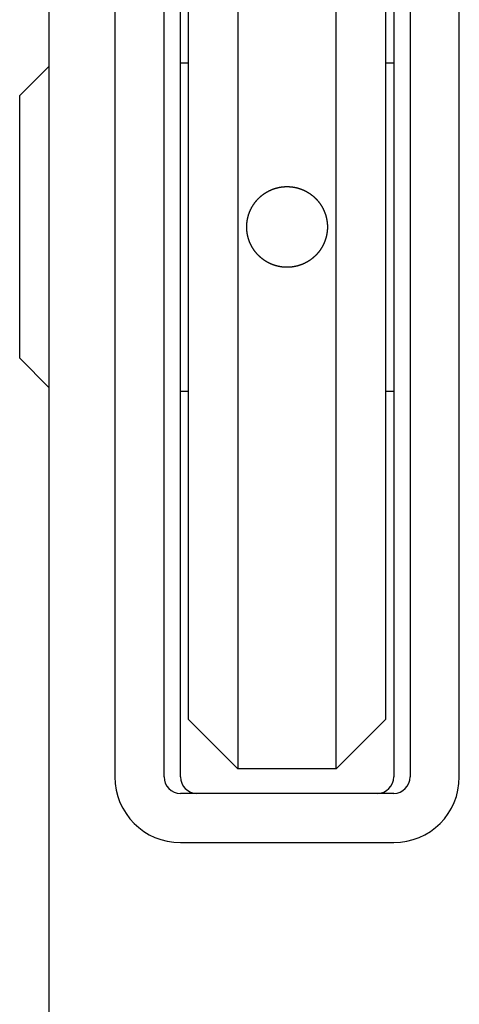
# Model space of a CAD drawing. Extents: x 1107 to 4046, y 937 to 3355.
# Tile 122 of 256: x 2081 to 2094, y 1237 to 1267. Entities that reach past the tile are written whole.
import ezdxf

# ---------------------------------------------------------------- set-up
doc = ezdxf.new("R2010")
doc.units = 0
doc.layers.add('KF_VIDA_L___C_TOP', color=7, linetype='CONTINUOUS')

# ---------------------------------------------------------------- blocks, each defined once
blk = doc.blocks.new('KF_VIDA_L___C_TOP')
at = {"layer": 'KF_VIDA_L___C_TOP'}
for p, q in [((-105, -311.5), (-105, -53.5)), ((-103, -139.5), (-103, -173)), ((-101.5, -173), (-101.5, -139.5)), ((-101, -173), (-101, -139.5)), ((-94.5, -139.5), (-94.5, -173)), ((-94, -139.5), (-94, -173)), ((-92.5, -173), (-92.5, -139.5)), ((-99.25, -139.75), (-99.25, -172.75)), ((-96.25, -172.75), (-96.25, -139.75)), ((-100.75, -171.25), (-100.75, -141.25)), ((-94.75, -141.25), (-94.75, -171.25)), ((-105.9, -152.25), (-105, -151.35)), ((-101, -151.25), (-100.75, -151.25)), ((-94.75, -151.25), (-94.5, -151.25)), ((-105.9, -160.25), (-105.9, -152.25)), ((-105.9, -160.25), (-105, -161.15)), ((-101, -161.25), (-100.75, -161.25)), ((-94.75, -161.25), (-94.5, -161.25)), ((-99.25, -172.75), (-100.75, -171.25)), ((-96.25, -172.75), (-94.75, -171.25)), ((-96.25, -172.75), (-99.25, -172.75)), ((-94.5, -173.5), (-101, -173.5)), ((-101, -175), (-94.5, -175))]:
    blk.add_line(p, q, dxfattribs=at)
for points in [[(-98.9795, -156.25, 0), (-98.9795, -156.244, 0), (-98.9794, -156.237, 0), (-98.9793, -156.231, 0), (-98.9792, -156.224, 0), (-98.9791, -156.218, 0), (-98.9789, -156.211, 0), (-98.9786, -156.205, 0), (-98.9784, -156.198, 0), (-98.978, -156.192, 0), (-98.9777, -156.185, 0), (-98.9773, -156.178, 0), (-98.9769, -156.172, 0), (-98.9765, -156.165, 0), (-98.976, -156.159, 0), (-98.9755, -156.152, 0), (-98.9749, -156.146, 0), (-98.9743, -156.139, 0), (-98.9737, -156.132, 0), (-98.973, -156.126, 0), (-98.9723, -156.119, 0), (-98.9716, -156.113, 0), (-98.9708, -156.106, 0), (-98.97, -156.099, 0), (-98.9691, -156.093, 0), (-98.9683, -156.086, 0), (-98.9673, -156.079, 0), (-98.9664, -156.073, 0), (-98.9654, -156.066, 0), (-98.9644, -156.06, 0), (-98.9633, -156.053, 0), (-98.9622, -156.046, 0), (-98.9611, -156.04, 0), (-98.9599, -156.033, 0), (-98.9587, -156.026, 0), (-98.9574, -156.02, 0), (-98.9561, -156.013, 0), (-98.9548, -156.007, 0), (-98.9535, -156, 0), (-98.9521, -155.993, 0), (-98.9506, -155.987, 0), (-98.9492, -155.98, 0), (-98.9477, -155.973, 0), (-98.9461, -155.967, 0), (-98.9446, -155.96, 0), (-98.9429, -155.954, 0), (-98.9413, -155.947, 0), (-98.9396, -155.94, 0), (-98.9379, -155.934, 0), (-98.9361, -155.927, 0), (-98.9343, -155.921, 0), (-98.9325, -155.914, 0), (-98.9306, -155.908, 0), (-98.9287, -155.901, 0), (-98.9268, -155.895, 0), (-98.9248, -155.888, 0), (-98.9228, -155.881, 0), (-98.9207, -155.875, 0), (-98.9187, -155.868, 0), (-98.9165, -155.862, 0), (-98.9144, -155.855, 0), (-98.9122, -155.849, 0), (-98.9099, -155.843, 0), (-98.9077, -155.836, 0), (-98.9054, -155.83, 0), (-98.903, -155.823, 0), (-98.9006, -155.817, 0), (-98.8982, -155.81, 0), (-98.8957, -155.804, 0), (-98.8933, -155.798, 0), (-98.8907, -155.791, 0), (-98.8882, -155.785, 0), (-98.8855, -155.779, 0), (-98.8829, -155.772, 0), (-98.8802, -155.766, 0), (-98.8775, -155.76, 0), (-98.8748, -155.753, 0), (-98.872, -155.747, 0), (-98.8692, -155.741, 0), (-98.8663, -155.735, 0), (-98.8634, -155.729, 0), (-98.8605, -155.722, 0), (-98.8575, -155.716, 0), (-98.8545, -155.71, 0), (-98.8515, -155.704, 0), (-98.8484, -155.698, 0), (-98.8453, -155.692, 0), (-98.8422, -155.686, 0), (-98.839, -155.68, 0), (-98.8358, -155.674, 0), (-98.8326, -155.668, 0), (-98.8293, -155.662, 0), (-98.8261, -155.656, 0), (-98.8227, -155.65, 0), (-98.8194, -155.644, 0), (-98.816, -155.638, 0), (-98.8126, -155.632, 0), (-98.8091, -155.626, 0), (-98.8057, -155.62, 0), (-98.8022, -155.614, 0), (-98.7986, -155.609, 0), (-98.7951, -155.603, 0), (-98.7915, -155.597, 0), (-98.7878, -155.591, 0), (-98.7842, -155.586, 0), (-98.7805, -155.58, 0), (-98.7768, -155.574, 0), (-98.7731, -155.569, 0), (-98.7693, -155.563, 0), (-98.7655, -155.558, 0), (-98.7617, -155.552, 0), (-98.7579, -155.546, 0), (-98.754, -155.541, 0), (-98.7501, -155.535, 0), (-98.7462, -155.53, 0), (-98.7423, -155.525, 0), (-98.7383, -155.519, 0), (-98.7343, -155.514, 0), (-98.7303, -155.508, 0), (-98.7263, -155.503, 0), (-98.7222, -155.498, 0), (-98.7181, -155.492, 0), (-98.714, -155.487, 0), (-98.7099, -155.482, 0), (-98.7057, -155.477, 0), (-98.7015, -155.472, 0), (-98.6973, -155.467, 0), (-98.6931, -155.461, 0), (-98.6889, -155.456, 0), (-98.6846, -155.451, 0), (-98.6803, -155.446, 0), (-98.676, -155.441, 0), (-98.6717, -155.436, 0), (-98.6673, -155.431, 0), (-98.663, -155.427, 0), (-98.6586, -155.422, 0), (-98.6542, -155.417, 0), (-98.6497, -155.412, 0), (-98.6453, -155.407, 0), (-98.6408, -155.403, 0), (-98.6363, -155.398, 0), (-98.6318, -155.393, 0), (-98.6273, -155.389, 0), (-98.6228, -155.384, 0), (-98.6182, -155.379, 0), (-98.6137, -155.375, 0), (-98.6091, -155.37, 0), (-98.6044, -155.366, 0), (-98.5997, -155.361, 0), (-98.595, -155.357, 0), (-98.5903, -155.352, 0), (-98.5855, -155.348, 0), (-98.5807, -155.344, 0), (-98.5758, -155.339, 0), (-98.571, -155.335, 0), (-98.5661, -155.331, 0), (-98.5611, -155.326, 0), (-98.5562, -155.322, 0), (-98.5512, -155.318, 0), (-98.5461, -155.313, 0), (-98.5411, -155.309, 0), (-98.536, -155.305, 0), (-98.5309, -155.301, 0), (-98.5257, -155.296, 0), (-98.5206, -155.292, 0), (-98.5154, -155.288, 0), (-98.5101, -155.284, 0), (-98.5049, -155.28, 0), (-98.4996, -155.276, 0), (-98.4943, -155.272, 0), (-98.489, -155.268, 0), (-98.4836, -155.264, 0), (-98.4782, -155.26, 0), (-98.4728, -155.256, 0), (-98.4673, -155.252, 0), (-98.4619, -155.248, 0), (-98.4564, -155.244, 0), (-98.4508, -155.24, 0), (-98.4453, -155.236, 0), (-98.4397, -155.233, 0), (-98.4341, -155.229, 0), (-98.4285, -155.225, 0), (-98.4228, -155.221, 0), (-98.4172, -155.218, 0), (-98.4115, -155.214, 0), (-98.4057, -155.21, 0), (-98.4, -155.207, 0), (-98.3942, -155.203, 0), (-98.3885, -155.2, 0), (-98.3826, -155.196, 0), (-98.3768, -155.193, 0), (-98.371, -155.189, 0), (-98.3651, -155.186, 0), (-98.3592, -155.182, 0), (-98.3533, -155.179, 0), (-98.3473, -155.176, 0), (-98.3414, -155.172, 0), (-98.3354, -155.169, 0), (-98.3294, -155.166, 0), (-98.3234, -155.163, 0), (-98.3173, -155.159, 0), (-98.3113, -155.156, 0), (-98.3052, -155.153, 0), (-98.2991, -155.15, 0), (-98.293, -155.147, 0), (-98.2868, -155.144, 0), (-98.2807, -155.141, 0), (-98.2745, -155.138, 0), (-98.2683, -155.135, 0), (-98.2621, -155.132, 0), (-98.2559, -155.129, 0), (-98.2497, -155.127, 0), (-98.2434, -155.124, 0), (-98.2371, -155.121, 0), (-98.2308, -155.118, 0), (-98.2245, -155.116, 0), (-98.2182, -155.113, 0), (-98.2119, -155.111, 0), (-98.2055, -155.108, 0), (-98.1992, -155.105, 0), (-98.1928, -155.103, 0), (-98.1864, -155.101, 0), (-98.18, -155.098, 0), (-98.1736, -155.096, 0), (-98.1671, -155.093, 0), (-98.1607, -155.091, 0), (-98.1542, -155.089, 0), (-98.1478, -155.087, 0), (-98.1413, -155.085, 0), (-98.1348, -155.082, 0), (-98.1283, -155.08, 0), (-98.1218, -155.078, 0), (-98.1153, -155.076, 0), (-98.1088, -155.074, 0), (-98.1022, -155.072, 0), (-98.0957, -155.07, 0), (-98.0891, -155.068, 0), (-98.0826, -155.067, 0), (-98.076, -155.065, 0), (-98.0694, -155.063, 0), (-98.0628, -155.061, 0), (-98.0563, -155.06, 0), (-98.0497, -155.058, 0), (-98.0431, -155.056, 0), (-98.0365, -155.055, 0), (-98.0299, -155.053, 0), (-98.0233, -155.052, 0), (-98.0166, -155.05, 0), (-98.01, -155.049, 0), (-98.0034, -155.047, 0), (-97.9968, -155.046, 0), (-97.9901, -155.045, 0), (-97.9835, -155.043, 0), (-97.9769, -155.042, 0), (-97.9703, -155.041, 0), (-97.9636, -155.04, 0), (-97.957, -155.038, 0), (-97.9504, -155.037, 0), (-97.9437, -155.036, 0), (-97.9371, -155.035, 0), (-97.9305, -155.034, 0), (-97.9238, -155.033, 0), (-97.9172, -155.032, 0), (-97.9106, -155.031, 0), (-97.904, -155.03, 0), (-97.8973, -155.03, 0), (-97.8907, -155.029, 0), (-97.8841, -155.028, 0), (-97.8775, -155.027, 0), (-97.8709, -155.027, 0), (-97.8643, -155.026, 0), (-97.8577, -155.025, 0), (-97.8511, -155.025, 0), (-97.8445, -155.024, 0), (-97.838, -155.024, 0), (-97.8314, -155.023, 0), (-97.8248, -155.023, 0), (-97.8183, -155.022, 0), (-97.8117, -155.022, 0), (-97.8052, -155.022, 0), (-97.7987, -155.022, 0), (-97.7921, -155.021, 0), (-97.7856, -155.021, 0), (-97.7791, -155.021, 0), (-97.7726, -155.021, 0), (-97.7662, -155.021, 0), (-97.7597, -155.021, 0), (-97.7532, -155.021, 0), (-97.7468, -155.021, 0), (-97.7403, -155.021, 0), (-97.7338, -155.021, 0), (-97.7274, -155.021, 0), (-97.7209, -155.021, 0), (-97.7144, -155.021, 0), (-97.7079, -155.021, 0), (-97.7013, -155.022, 0), (-97.6948, -155.022, 0), (-97.6883, -155.022, 0), (-97.6817, -155.022, 0), (-97.6752, -155.023, 0), (-97.6686, -155.023, 0), (-97.662, -155.024, 0), (-97.6555, -155.024, 0), (-97.6489, -155.025, 0), (-97.6423, -155.025, 0), (-97.6357, -155.026, 0), (-97.6291, -155.027, 0), (-97.6225, -155.027, 0), (-97.6159, -155.028, 0), (-97.6093, -155.029, 0), (-97.6027, -155.03, 0), (-97.596, -155.03, 0), (-97.5894, -155.031, 0), (-97.5828, -155.032, 0), (-97.5762, -155.033, 0), (-97.5695, -155.034, 0), (-97.5629, -155.035, 0), (-97.5563, -155.036, 0), (-97.5496, -155.037, 0), (-97.543, -155.038, 0), (-97.5364, -155.04, 0), (-97.5297, -155.041, 0), (-97.5231, -155.042, 0), (-97.5165, -155.043, 0), (-97.5099, -155.045, 0), (-97.5032, -155.046, 0), (-97.4966, -155.047, 0), (-97.49, -155.049, 0), (-97.4834, -155.05, 0), (-97.4767, -155.052, 0), (-97.4701, -155.053, 0), (-97.4635, -155.055, 0), (-97.4569, -155.056, 0), (-97.4503, -155.058, 0), (-97.4437, -155.06, 0), (-97.4372, -155.061, 0), (-97.4306, -155.063, 0), (-97.424, -155.065, 0), (-97.4174, -155.067, 0), (-97.4109, -155.068, 0), (-97.4043, -155.07, 0), (-97.3978, -155.072, 0), (-97.3912, -155.074, 0), (-97.3847, -155.076, 0), (-97.3782, -155.078, 0), (-97.3717, -155.08, 0), (-97.3652, -155.082, 0), (-97.3587, -155.085, 0), (-97.3522, -155.087, 0), (-97.3458, -155.089, 0), (-97.3393, -155.091, 0), (-97.3329, -155.093, 0), (-97.3264, -155.096, 0), (-97.32, -155.098, 0), (-97.3136, -155.101, 0), (-97.3072, -155.103, 0), (-97.3008, -155.105, 0), (-97.2945, -155.108, 0), (-97.2881, -155.111, 0), (-97.2818, -155.113, 0), (-97.2755, -155.116, 0), (-97.2692, -155.118, 0), (-97.2629, -155.121, 0), (-97.2566, -155.124, 0), (-97.2503, -155.127, 0), (-97.2441, -155.129, 0), (-97.2379, -155.132, 0), (-97.2317, -155.135, 0), (-97.2255, -155.138, 0), (-97.2193, -155.141, 0), (-97.2132, -155.144, 0), (-97.207, -155.147, 0), (-97.2009, -155.15, 0), (-97.1948, -155.153, 0), (-97.1887, -155.156, 0), (-97.1827, -155.159, 0), (-97.1766, -155.163, 0), (-97.1706, -155.166, 0), (-97.1646, -155.169, 0), (-97.1586, -155.172, 0), (-97.1527, -155.176, 0), (-97.1467, -155.179, 0), (-97.1408, -155.182, 0), (-97.1349, -155.186, 0), (-97.129, -155.189, 0), (-97.1232, -155.193, 0), (-97.1174, -155.196, 0), (-97.1115, -155.2, 0), (-97.1058, -155.203, 0), (-97.1, -155.207, 0), (-97.0943, -155.21, 0), (-97.0885, -155.214, 0), (-97.0828, -155.218, 0), (-97.0772, -155.221, 0), (-97.0715, -155.225, 0), (-97.0659, -155.229, 0), (-97.0603, -155.233, 0), (-97.0547, -155.236, 0), (-97.0492, -155.24, 0), (-97.0436, -155.244, 0), (-97.0381, -155.248, 0), (-97.0327, -155.252, 0), (-97.0272, -155.256, 0), (-97.0218, -155.26, 0), (-97.0164, -155.264, 0), (-97.011, -155.268, 0), (-97.0057, -155.272, 0), (-97.0004, -155.276, 0), (-96.9951, -155.28, 0), (-96.9899, -155.284, 0), (-96.9846, -155.288, 0), (-96.9794, -155.292, 0), (-96.9743, -155.296, 0), (-96.9691, -155.301, 0), (-96.964, -155.305, 0), (-96.9589, -155.309, 0), (-96.9539, -155.313, 0), (-96.9488, -155.318, 0), (-96.9438, -155.322, 0), (-96.9389, -155.326, 0), (-96.9339, -155.331, 0), (-96.929, -155.335, 0), (-96.9242, -155.339, 0), (-96.9193, -155.344, 0), (-96.9145, -155.348, 0), (-96.9097, -155.352, 0), (-96.905, -155.357, 0), (-96.9003, -155.361, 0), (-96.8956, -155.366, 0), (-96.8909, -155.37, 0), (-96.8863, -155.375, 0), (-96.8818, -155.379, 0), (-96.8772, -155.384, 0), (-96.8727, -155.389, 0), (-96.8682, -155.393, 0), (-96.8637, -155.398, 0), (-96.8592, -155.403, 0), (-96.8547, -155.407, 0), (-96.8503, -155.412, 0), (-96.8458, -155.417, 0), (-96.8414, -155.422, 0), (-96.837, -155.427, 0), (-96.8327, -155.431, 0), (-96.8283, -155.436, 0), (-96.824, -155.441, 0), (-96.8197, -155.446, 0), (-96.8154, -155.451, 0), (-96.8111, -155.456, 0), (-96.8069, -155.461, 0), (-96.8027, -155.467, 0), (-96.7985, -155.472, 0), (-96.7943, -155.477, 0), (-96.7901, -155.482, 0), (-96.786, -155.487, 0), (-96.7819, -155.492, 0), (-96.7778, -155.498, 0), (-96.7737, -155.503, 0), (-96.7697, -155.508, 0), (-96.7657, -155.514, 0), (-96.7617, -155.519, 0), (-96.7577, -155.525, 0), (-96.7538, -155.53, 0), (-96.7499, -155.535, 0), (-96.746, -155.541, 0), (-96.7421, -155.546, 0), (-96.7383, -155.552, 0), (-96.7345, -155.558, 0), (-96.7307, -155.563, 0), (-96.7269, -155.569, 0), (-96.7232, -155.574, 0), (-96.7195, -155.58, 0), (-96.7158, -155.586, 0), (-96.7122, -155.591, 0), (-96.7085, -155.597, 0), (-96.7049, -155.603, 0), (-96.7014, -155.609, 0), (-96.6978, -155.614, 0), (-96.6943, -155.62, 0), (-96.6909, -155.626, 0), (-96.6874, -155.632, 0), (-96.684, -155.638, 0), (-96.6806, -155.644, 0), (-96.6773, -155.65, 0), (-96.6739, -155.656, 0), (-96.6707, -155.662, 0), (-96.6674, -155.668, 0), (-96.6642, -155.674, 0), (-96.661, -155.68, 0), (-96.6578, -155.686, 0), (-96.6547, -155.692, 0), (-96.6516, -155.698, 0), (-96.6485, -155.704, 0), (-96.6455, -155.71, 0), (-96.6425, -155.716, 0), (-96.6395, -155.722, 0), (-96.6366, -155.729, 0), (-96.6337, -155.735, 0), (-96.6308, -155.741, 0), (-96.628, -155.747, 0), (-96.6252, -155.753, 0), (-96.6225, -155.76, 0), (-96.6198, -155.766, 0), (-96.6171, -155.772, 0), (-96.6145, -155.779, 0), (-96.6118, -155.785, 0), (-96.6093, -155.791, 0), (-96.6067, -155.798, 0), (-96.6043, -155.804, 0), (-96.6018, -155.81, 0), (-96.5994, -155.817, 0), (-96.597, -155.823, 0), (-96.5946, -155.83, 0), (-96.5923, -155.836, 0), (-96.5901, -155.843, 0), (-96.5878, -155.849, 0), (-96.5856, -155.855, 0), (-96.5835, -155.862, 0), (-96.5813, -155.868, 0), (-96.5793, -155.875, 0), (-96.5772, -155.881, 0), (-96.5752, -155.888, 0), (-96.5732, -155.895, 0), (-96.5713, -155.901, 0), (-96.5694, -155.908, 0), (-96.5675, -155.914, 0), (-96.5657, -155.921, 0), (-96.5639, -155.927, 0), (-96.5621, -155.934, 0), (-96.5604, -155.94, 0), (-96.5587, -155.947, 0), (-96.5571, -155.954, 0), (-96.5554, -155.96, 0), (-96.5539, -155.967, 0), (-96.5523, -155.973, 0), (-96.5508, -155.98, 0), (-96.5494, -155.987, 0), (-96.5479, -155.993, 0), (-96.5465, -156, 0), (-96.5452, -156.007, 0), (-96.5439, -156.013, 0), (-96.5426, -156.02, 0), (-96.5413, -156.026, 0), (-96.5401, -156.033, 0), (-96.5389, -156.04, 0), (-96.5378, -156.046, 0), (-96.5367, -156.053, 0), (-96.5356, -156.06, 0), (-96.5346, -156.066, 0), (-96.5336, -156.073, 0), (-96.5327, -156.079, 0), (-96.5317, -156.086, 0), (-96.5309, -156.093, 0), (-96.53, -156.099, 0), (-96.5292, -156.106, 0), (-96.5284, -156.113, 0), (-96.5277, -156.119, 0), (-96.527, -156.126, 0), (-96.5263, -156.132, 0), (-96.5257, -156.139, 0), (-96.5251, -156.146, 0), (-96.5245, -156.152, 0), (-96.524, -156.159, 0), (-96.5235, -156.165, 0), (-96.5231, -156.172, 0), (-96.5227, -156.178, 0), (-96.5223, -156.185, 0), (-96.522, -156.192, 0), (-96.5216, -156.198, 0), (-96.5214, -156.205, 0), (-96.5211, -156.211, 0), (-96.5209, -156.218, 0), (-96.5208, -156.224, 0), (-96.5207, -156.231, 0), (-96.5206, -156.237, 0), (-96.5205, -156.244, 0), (-96.5205, -156.25, 0)], [(-96.5205, -156.25, 0), (-96.5205, -156.256, 0), (-96.5206, -156.262, 0), (-96.5206, -156.268, 0), (-96.5208, -156.275, 0), (-96.5209, -156.281, 0), (-96.5211, -156.287, 0), (-96.5213, -156.293, 0), (-96.5215, -156.299, 0), (-96.5218, -156.305, 0), (-96.5221, -156.312, 0), (-96.5224, -156.318, 0), (-96.5228, -156.324, 0), (-96.5232, -156.33, 0), (-96.5237, -156.336, 0), (-96.5241, -156.343, 0), (-96.5246, -156.349, 0), (-96.5252, -156.355, 0), (-96.5257, -156.361, 0), (-96.5263, -156.368, 0), (-96.527, -156.374, 0), (-96.5276, -156.38, 0), (-96.5283, -156.386, 0), (-96.529, -156.393, 0), (-96.5298, -156.399, 0), (-96.5306, -156.405, 0), (-96.5314, -156.411, 0), (-96.5323, -156.418, 0), (-96.5332, -156.424, 0), (-96.5341, -156.43, 0), (-96.535, -156.437, 0), (-96.536, -156.443, 0), (-96.5371, -156.449, 0), (-96.5381, -156.455, 0), (-96.5392, -156.462, 0), (-96.5403, -156.468, 0), (-96.5415, -156.474, 0), (-96.5426, -156.481, 0), (-96.5439, -156.487, 0), (-96.5451, -156.493, 0), (-96.5464, -156.499, 0), (-96.5477, -156.506, 0), (-96.5491, -156.512, 0), (-96.5504, -156.518, 0), (-96.5518, -156.524, 0), (-96.5533, -156.531, 0), (-96.5548, -156.537, 0), (-96.5563, -156.543, 0), (-96.5578, -156.549, 0), (-96.5594, -156.556, 0), (-96.561, -156.562, 0), (-96.5627, -156.568, 0), (-96.5643, -156.574, 0), (-96.566, -156.581, 0), (-96.5678, -156.587, 0), (-96.5696, -156.593, 0), (-96.5714, -156.599, 0), (-96.5732, -156.605, 0), (-96.5751, -156.612, 0), (-96.577, -156.618, 0), (-96.5789, -156.624, 0), (-96.5809, -156.63, 0), (-96.5829, -156.636, 0), (-96.5849, -156.642, 0), (-96.587, -156.649, 0), (-96.5891, -156.655, 0), (-96.5912, -156.661, 0), (-96.5934, -156.667, 0), (-96.5956, -156.673, 0), (-96.5979, -156.679, 0), (-96.6001, -156.685, 0), (-96.6024, -156.691, 0), (-96.6048, -156.697, 0), (-96.6071, -156.703, 0), (-96.6095, -156.709, 0), (-96.612, -156.715, 0), (-96.6144, -156.721, 0), (-96.6169, -156.727, 0), (-96.6195, -156.733, 0), (-96.622, -156.739, 0), (-96.6246, -156.745, 0), (-96.6273, -156.751, 0), (-96.6299, -156.757, 0), (-96.6326, -156.763, 0), (-96.6354, -156.769, 0), (-96.6381, -156.775, 0), (-96.6409, -156.78, 0), (-96.6437, -156.786, 0), (-96.6466, -156.792, 0), (-96.6495, -156.798, 0), (-96.6524, -156.804, 0), (-96.6553, -156.809, 0), (-96.6583, -156.815, 0), (-96.6613, -156.821, 0), (-96.6643, -156.827, 0), (-96.6674, -156.832, 0), (-96.6705, -156.838, 0), (-96.6736, -156.844, 0), (-96.6767, -156.849, 0), (-96.6799, -156.855, 0), (-96.6831, -156.861, 0), (-96.6863, -156.866, 0), (-96.6896, -156.872, 0), (-96.6928, -156.877, 0), (-96.6962, -156.883, 0), (-96.6995, -156.888, 0), (-96.7028, -156.894, 0), (-96.7062, -156.899, 0), (-96.7096, -156.905, 0), (-96.7131, -156.91, 0), (-96.7165, -156.915, 0), (-96.72, -156.921, 0), (-96.7235, -156.926, 0), (-96.7271, -156.932, 0), (-96.7306, -156.937, 0), (-96.7342, -156.942, 0), (-96.7378, -156.947, 0), (-96.7415, -156.953, 0), (-96.7451, -156.958, 0), (-96.7488, -156.963, 0), (-96.7525, -156.968, 0), (-96.7562, -156.973, 0), (-96.76, -156.979, 0), (-96.7638, -156.984, 0), (-96.7675, -156.989, 0), (-96.7714, -156.994, 0), (-96.7752, -156.999, 0), (-96.7791, -157.004, 0), (-96.7829, -157.009, 0), (-96.7868, -157.014, 0), (-96.7908, -157.019, 0), (-96.7947, -157.024, 0), (-96.7987, -157.029, 0), (-96.8026, -157.033, 0), (-96.8066, -157.038, 0), (-96.8106, -157.043, 0), (-96.8147, -157.048, 0), (-96.8187, -157.053, 0), (-96.8228, -157.057, 0), (-96.8269, -157.062, 0), (-96.831, -157.067, 0), (-96.8352, -157.071, 0), (-96.8393, -157.076, 0), (-96.8435, -157.08, 0), (-96.8476, -157.085, 0), (-96.8518, -157.09, 0), (-96.8561, -157.094, 0), (-96.8603, -157.099, 0), (-96.8645, -157.103, 0), (-96.8688, -157.107, 0), (-96.8731, -157.112, 0), (-96.8774, -157.116, 0), (-96.8817, -157.12, 0), (-96.886, -157.125, 0), (-96.8904, -157.129, 0), (-96.8948, -157.133, 0), (-96.8992, -157.138, 0), (-96.9037, -157.142, 0), (-96.9082, -157.146, 0), (-96.9127, -157.15, 0), (-96.9172, -157.154, 0), (-96.9218, -157.159, 0), (-96.9264, -157.163, 0), (-96.931, -157.167, 0), (-96.9357, -157.171, 0), (-96.9404, -157.175, 0), (-96.9451, -157.179, 0), (-96.9498, -157.183, 0), (-96.9546, -157.187, 0), (-96.9594, -157.191, 0), (-96.9642, -157.195, 0), (-96.969, -157.199, 0), (-96.9739, -157.203, 0), (-96.9788, -157.207, 0), (-96.9837, -157.211, 0), (-96.9887, -157.215, 0), (-96.9936, -157.219, 0), (-96.9986, -157.223, 0), (-97.0037, -157.227, 0), (-97.0087, -157.231, 0), (-97.0138, -157.234, 0), (-97.0189, -157.238, 0), (-97.024, -157.242, 0), (-97.0291, -157.246, 0), (-97.0343, -157.249, 0), (-97.0395, -157.253, 0), (-97.0447, -157.257, 0), (-97.05, -157.26, 0), (-97.0552, -157.264, 0), (-97.0605, -157.268, 0), (-97.0658, -157.271, 0), (-97.0711, -157.275, 0), (-97.0765, -157.278, 0), (-97.0818, -157.282, 0), (-97.0872, -157.285, 0), (-97.0926, -157.289, 0), (-97.0981, -157.292, 0), (-97.1035, -157.295, 0), (-97.109, -157.299, 0), (-97.1145, -157.302, 0), (-97.12, -157.306, 0), (-97.1255, -157.309, 0), (-97.1311, -157.312, 0), (-97.1367, -157.315, 0), (-97.1423, -157.319, 0), (-97.1479, -157.322, 0), (-97.1535, -157.325, 0), (-97.1592, -157.328, 0), (-97.1648, -157.331, 0), (-97.1705, -157.334, 0), (-97.1762, -157.337, 0), (-97.1819, -157.34, 0), (-97.1877, -157.343, 0), (-97.1934, -157.346, 0), (-97.1992, -157.349, 0), (-97.205, -157.352, 0), (-97.2108, -157.355, 0), (-97.2166, -157.358, 0), (-97.2224, -157.36, 0), (-97.2283, -157.363, 0), (-97.2342, -157.366, 0), (-97.2401, -157.369, 0), (-97.246, -157.371, 0), (-97.2519, -157.374, 0), (-97.2578, -157.377, 0), (-97.2637, -157.379, 0), (-97.2697, -157.382, 0), (-97.2757, -157.384, 0), (-97.2817, -157.387, 0), (-97.2877, -157.389, 0), (-97.2937, -157.392, 0), (-97.2997, -157.394, 0), (-97.3057, -157.396, 0), (-97.3118, -157.399, 0), (-97.3179, -157.401, 0), (-97.3239, -157.403, 0), (-97.33, -157.405, 0), (-97.3361, -157.408, 0), (-97.3422, -157.41, 0), (-97.3483, -157.412, 0), (-97.3545, -157.414, 0), (-97.3606, -157.416, 0), (-97.3668, -157.418, 0), (-97.3729, -157.42, 0), (-97.3791, -157.422, 0), (-97.3853, -157.424, 0), (-97.3914, -157.426, 0), (-97.3976, -157.428, 0), (-97.4038, -157.43, 0), (-97.41, -157.431, 0), (-97.4163, -157.433, 0), (-97.4225, -157.435, 0), (-97.4287, -157.437, 0), (-97.4349, -157.438, 0), (-97.4412, -157.44, 0), (-97.4474, -157.441, 0), (-97.4537, -157.443, 0), (-97.4599, -157.444, 0), (-97.4662, -157.446, 0), (-97.4724, -157.447, 0), (-97.4787, -157.449, 0), (-97.485, -157.45, 0), (-97.4912, -157.452, 0), (-97.4975, -157.453, 0), (-97.5038, -157.454, 0), (-97.5101, -157.456, 0), (-97.5163, -157.457, 0), (-97.5226, -157.458, 0), (-97.5289, -157.459, 0), (-97.5352, -157.46, 0), (-97.5415, -157.461, 0), (-97.5477, -157.462, 0), (-97.554, -157.463, 0), (-97.5603, -157.464, 0), (-97.5666, -157.465, 0), (-97.5729, -157.466, 0), (-97.5792, -157.467, 0), (-97.5854, -157.468, 0), (-97.5917, -157.469, 0), (-97.598, -157.47, 0), (-97.6042, -157.471, 0), (-97.6105, -157.471, 0), (-97.6168, -157.472, 0), (-97.623, -157.473, 0), (-97.6293, -157.473, 0), (-97.6355, -157.474, 0), (-97.6418, -157.475, 0), (-97.648, -157.475, 0), (-97.6543, -157.476, 0), (-97.6605, -157.476, 0), (-97.6667, -157.477, 0), (-97.6729, -157.477, 0), (-97.6792, -157.477, 0), (-97.6854, -157.478, 0), (-97.6916, -157.478, 0), (-97.6977, -157.478, 0), (-97.7039, -157.479, 0), (-97.7101, -157.479, 0), (-97.7163, -157.479, 0), (-97.7224, -157.479, 0), (-97.7286, -157.479, 0), (-97.7347, -157.479, 0), (-97.7408, -157.479, 0), (-97.7469, -157.479, 0), (-97.7531, -157.479, 0), (-97.7592, -157.479, 0), (-97.7653, -157.479, 0), (-97.7714, -157.479, 0), (-97.7776, -157.479, 0), (-97.7837, -157.479, 0), (-97.7899, -157.479, 0), (-97.7961, -157.479, 0), (-97.8023, -157.478, 0), (-97.8084, -157.478, 0), (-97.8146, -157.478, 0), (-97.8208, -157.477, 0), (-97.8271, -157.477, 0), (-97.8333, -157.477, 0), (-97.8395, -157.476, 0), (-97.8457, -157.476, 0), (-97.852, -157.475, 0), (-97.8582, -157.475, 0), (-97.8645, -157.474, 0), (-97.8707, -157.473, 0), (-97.877, -157.473, 0), (-97.8832, -157.472, 0), (-97.8895, -157.471, 0), (-97.8958, -157.471, 0), (-97.902, -157.47, 0), (-97.9083, -157.469, 0), (-97.9146, -157.468, 0), (-97.9208, -157.467, 0), (-97.9271, -157.466, 0), (-97.9334, -157.465, 0), (-97.9397, -157.464, 0), (-97.946, -157.463, 0), (-97.9523, -157.462, 0), (-97.9585, -157.461, 0), (-97.9648, -157.46, 0), (-97.9711, -157.459, 0), (-97.9774, -157.458, 0), (-97.9837, -157.457, 0), (-97.9899, -157.456, 0), (-97.9962, -157.454, 0), (-98.0025, -157.453, 0), (-98.0088, -157.452, 0), (-98.015, -157.45, 0), (-98.0213, -157.449, 0), (-98.0276, -157.447, 0), (-98.0338, -157.446, 0), (-98.0401, -157.444, 0), (-98.0463, -157.443, 0), (-98.0526, -157.441, 0), (-98.0588, -157.44, 0), (-98.0651, -157.438, 0), (-98.0713, -157.437, 0), (-98.0775, -157.435, 0), (-98.0837, -157.433, 0), (-98.09, -157.431, 0), (-98.0962, -157.43, 0), (-98.1024, -157.428, 0), (-98.1086, -157.426, 0), (-98.1147, -157.424, 0), (-98.1209, -157.422, 0), (-98.1271, -157.42, 0), (-98.1332, -157.418, 0), (-98.1394, -157.416, 0), (-98.1455, -157.414, 0), (-98.1517, -157.412, 0), (-98.1578, -157.41, 0), (-98.1639, -157.408, 0), (-98.17, -157.405, 0), (-98.1761, -157.403, 0), (-98.1821, -157.401, 0), (-98.1882, -157.399, 0), (-98.1943, -157.396, 0), (-98.2003, -157.394, 0), (-98.2063, -157.392, 0), (-98.2123, -157.389, 0), (-98.2183, -157.387, 0), (-98.2243, -157.384, 0), (-98.2303, -157.382, 0), (-98.2363, -157.379, 0), (-98.2422, -157.377, 0), (-98.2481, -157.374, 0), (-98.254, -157.371, 0), (-98.2599, -157.369, 0), (-98.2658, -157.366, 0), (-98.2717, -157.363, 0), (-98.2776, -157.36, 0), (-98.2834, -157.358, 0), (-98.2892, -157.355, 0), (-98.295, -157.352, 0), (-98.3008, -157.349, 0), (-98.3066, -157.346, 0), (-98.3123, -157.343, 0), (-98.3181, -157.34, 0), (-98.3238, -157.337, 0), (-98.3295, -157.334, 0), (-98.3352, -157.331, 0), (-98.3408, -157.328, 0), (-98.3465, -157.325, 0), (-98.3521, -157.322, 0), (-98.3577, -157.319, 0), (-98.3633, -157.315, 0), (-98.3689, -157.312, 0), (-98.3745, -157.309, 0), (-98.38, -157.306, 0), (-98.3855, -157.302, 0), (-98.391, -157.299, 0), (-98.3965, -157.295, 0), (-98.4019, -157.292, 0), (-98.4074, -157.289, 0), (-98.4128, -157.285, 0), (-98.4182, -157.282, 0), (-98.4235, -157.278, 0), (-98.4289, -157.275, 0), (-98.4342, -157.271, 0), (-98.4395, -157.268, 0), (-98.4448, -157.264, 0), (-98.45, -157.26, 0), (-98.4553, -157.257, 0), (-98.4605, -157.253, 0), (-98.4657, -157.249, 0), (-98.4709, -157.246, 0), (-98.476, -157.242, 0), (-98.4811, -157.238, 0), (-98.4862, -157.234, 0), (-98.4913, -157.231, 0), (-98.4963, -157.227, 0), (-98.5014, -157.223, 0), (-98.5064, -157.219, 0), (-98.5113, -157.215, 0), (-98.5163, -157.211, 0), (-98.5212, -157.207, 0), (-98.5261, -157.203, 0), (-98.531, -157.199, 0), (-98.5358, -157.195, 0), (-98.5406, -157.191, 0), (-98.5454, -157.187, 0), (-98.5502, -157.183, 0), (-98.5549, -157.179, 0), (-98.5596, -157.175, 0), (-98.5643, -157.171, 0), (-98.569, -157.167, 0), (-98.5736, -157.163, 0), (-98.5782, -157.159, 0), (-98.5828, -157.154, 0), (-98.5873, -157.15, 0), (-98.5918, -157.146, 0), (-98.5963, -157.142, 0), (-98.6008, -157.138, 0), (-98.6052, -157.133, 0), (-98.6096, -157.129, 0), (-98.614, -157.125, 0), (-98.6183, -157.12, 0), (-98.6226, -157.116, 0), (-98.6269, -157.112, 0), (-98.6312, -157.107, 0), (-98.6355, -157.103, 0), (-98.6397, -157.099, 0), (-98.6439, -157.094, 0), (-98.6482, -157.09, 0), (-98.6524, -157.085, 0), (-98.6565, -157.08, 0), (-98.6607, -157.076, 0), (-98.6648, -157.071, 0), (-98.669, -157.067, 0), (-98.6731, -157.062, 0), (-98.6772, -157.057, 0), (-98.6813, -157.053, 0), (-98.6853, -157.048, 0), (-98.6894, -157.043, 0), (-98.6934, -157.038, 0), (-98.6974, -157.033, 0), (-98.7013, -157.029, 0), (-98.7053, -157.024, 0), (-98.7092, -157.019, 0), (-98.7132, -157.014, 0), (-98.7171, -157.009, 0), (-98.7209, -157.004, 0), (-98.7248, -156.999, 0), (-98.7286, -156.994, 0), (-98.7325, -156.989, 0), (-98.7362, -156.984, 0), (-98.74, -156.979, 0), (-98.7438, -156.973, 0), (-98.7475, -156.968, 0), (-98.7512, -156.963, 0), (-98.7549, -156.958, 0), (-98.7585, -156.953, 0), (-98.7622, -156.947, 0), (-98.7658, -156.942, 0), (-98.7694, -156.937, 0), (-98.7729, -156.932, 0), (-98.7765, -156.926, 0), (-98.78, -156.921, 0), (-98.7835, -156.915, 0), (-98.7869, -156.91, 0), (-98.7904, -156.905, 0), (-98.7938, -156.899, 0), (-98.7972, -156.894, 0), (-98.8005, -156.888, 0), (-98.8038, -156.883, 0), (-98.8072, -156.877, 0), (-98.8104, -156.872, 0), (-98.8137, -156.866, 0), (-98.8169, -156.861, 0), (-98.8201, -156.855, 0), (-98.8233, -156.849, 0), (-98.8264, -156.844, 0), (-98.8295, -156.838, 0), (-98.8326, -156.832, 0), (-98.8357, -156.827, 0), (-98.8387, -156.821, 0), (-98.8417, -156.815, 0), (-98.8447, -156.809, 0), (-98.8476, -156.804, 0), (-98.8505, -156.798, 0), (-98.8534, -156.792, 0), (-98.8563, -156.786, 0), (-98.8591, -156.78, 0), (-98.8619, -156.775, 0), (-98.8646, -156.769, 0), (-98.8674, -156.763, 0), (-98.8701, -156.757, 0), (-98.8727, -156.751, 0), (-98.8754, -156.745, 0), (-98.878, -156.739, 0), (-98.8805, -156.733, 0), (-98.8831, -156.727, 0), (-98.8856, -156.721, 0), (-98.888, -156.715, 0), (-98.8905, -156.709, 0), (-98.8929, -156.703, 0), (-98.8952, -156.697, 0), (-98.8976, -156.691, 0), (-98.8999, -156.685, 0), (-98.9021, -156.679, 0), (-98.9044, -156.673, 0), (-98.9066, -156.667, 0), (-98.9088, -156.661, 0), (-98.9109, -156.655, 0), (-98.913, -156.649, 0), (-98.9151, -156.642, 0), (-98.9171, -156.636, 0), (-98.9191, -156.63, 0), (-98.9211, -156.624, 0), (-98.923, -156.618, 0), (-98.9249, -156.612, 0), (-98.9268, -156.605, 0), (-98.9286, -156.599, 0), (-98.9304, -156.593, 0), (-98.9322, -156.587, 0), (-98.934, -156.581, 0), (-98.9357, -156.574, 0), (-98.9373, -156.568, 0), (-98.939, -156.562, 0), (-98.9406, -156.556, 0), (-98.9422, -156.549, 0), (-98.9437, -156.543, 0), (-98.9452, -156.537, 0), (-98.9467, -156.531, 0), (-98.9482, -156.524, 0), (-98.9496, -156.518, 0), (-98.9509, -156.512, 0), (-98.9523, -156.506, 0), (-98.9536, -156.499, 0), (-98.9549, -156.493, 0), (-98.9561, -156.487, 0), (-98.9574, -156.481, 0), (-98.9585, -156.474, 0), (-98.9597, -156.468, 0), (-98.9608, -156.462, 0), (-98.9619, -156.455, 0), (-98.9629, -156.449, 0), (-98.964, -156.443, 0), (-98.965, -156.437, 0), (-98.9659, -156.43, 0), (-98.9668, -156.424, 0), (-98.9677, -156.418, 0), (-98.9686, -156.411, 0), (-98.9694, -156.405, 0), (-98.9702, -156.399, 0), (-98.971, -156.393, 0), (-98.9717, -156.386, 0), (-98.9724, -156.38, 0), (-98.973, -156.374, 0), (-98.9737, -156.368, 0), (-98.9743, -156.361, 0), (-98.9748, -156.355, 0), (-98.9754, -156.349, 0), (-98.9759, -156.343, 0), (-98.9763, -156.336, 0), (-98.9768, -156.33, 0), (-98.9772, -156.324, 0), (-98.9776, -156.318, 0), (-98.9779, -156.312, 0), (-98.9782, -156.305, 0), (-98.9785, -156.299, 0), (-98.9787, -156.293, 0), (-98.9789, -156.287, 0), (-98.9791, -156.281, 0), (-98.9792, -156.275, 0), (-98.9794, -156.268, 0), (-98.9794, -156.262, 0), (-98.9795, -156.256, 0), (-98.9795, -156.25, 0)]]:
    blk.add_polyline3d(points, dxfattribs=at)
for centre, radius, start, end in [((-101, -173), 2, 180, 270), ((-101, -173), 0.5, 180, 270), ((-100.5, -173), 0.5, 180, 270), ((-95, -173), 0.5, 270, 0), ((-94.5, -173), 2, 270, 0), ((-94.5, -173), 0.5, 270, 0)]:
    blk.add_arc(centre, radius, start, end, dxfattribs=at)

msp = doc.modelspace()

# ---------------------------------------------------------------- block references
at = {"layer": 'KF_VIDA_L___C_TOP'}
msp.add_blockref('KF_VIDA_L___C_TOP', (2186.979, 1416.677), dxfattribs=at)

doc.saveas('drawing.dxf')
